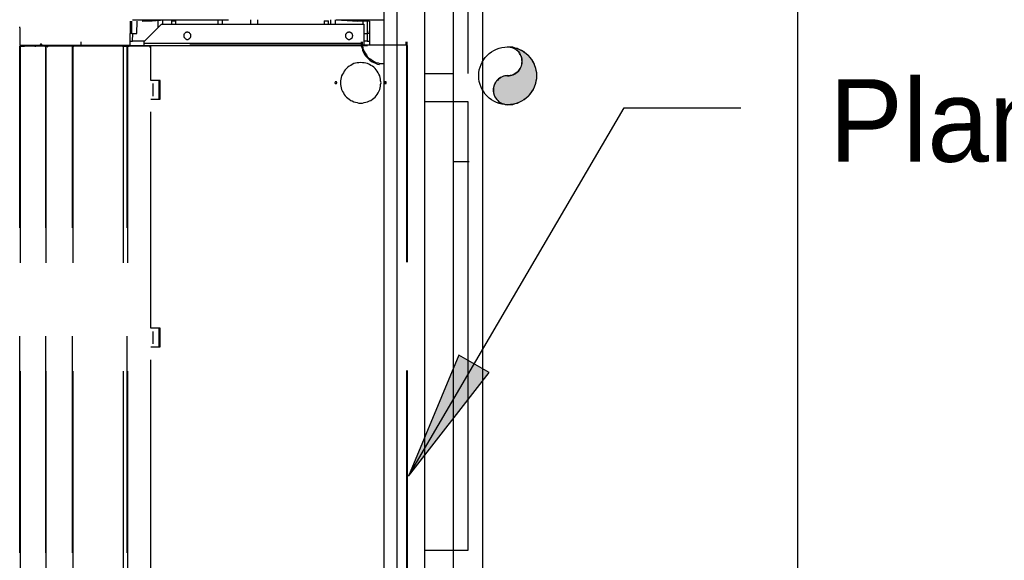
# Model space of a CAD drawing. Header units: millimetres. Extents: x 335 to 739279, y -1 to 84.
# Tile 197 of 244: x 382.03 to 384.3, y 74.05 to 75.3. Entities that reach past the tile are written whole.
import ezdxf

# ---------------------------------------------------------------- set-up
doc = ezdxf.new("R2010")
doc.units = ezdxf.units.MM
doc.header["$MEASUREMENT"] = 0
doc.linetypes.add('Dashed', pattern=[0.75, 0.5, -0.25])
doc.styles.add('CenturyGothic', font='GOTHIC.TTF')

msp = doc.modelspace()

# ---------------------------------------------------------------- hatches: boundary and pattern name
at = {"linetype": 'Continuous'}
for color, points in [(256, [(383.1578, 75.1669), (383.1548, 75.1669), (383.1518, 75.1669), (383.1488, 75.1659), (383.1468, 75.1649), (383.1438, 75.1639), (383.1408, 75.1629), (383.1388, 75.1609), (383.1368, 75.1589), (383.1348, 75.1569), (383.1328, 75.1549), (383.1308, 75.1529), (383.1288, 75.1499), (383.1278, 75.1479), (383.1268, 75.1449), (383.1258, 75.1419), (383.1248, 75.1399), (383.1248, 75.1369), (383.1248, 75.1339), (383.1248, 75.1309), (383.1248, 75.1279), (383.1258, 75.1249), (383.1268, 75.1219), (383.1278, 75.1199), (383.1288, 75.1169), (383.1308, 75.1149), (383.1328, 75.1119), (383.1348, 75.1099), (383.1368, 75.1079), (383.1388, 75.1059), (383.1408, 75.1049), (383.1438, 75.1039), (383.1468, 75.1019), (383.1488, 75.1019), (383.1518, 75.1009), (383.1548, 75.1009), (383.1578, 75.0999), (383.1638, 75.1009), (383.1698, 75.1009), (383.1748, 75.1029), (383.1808, 75.1039), (383.1858, 75.1069), (383.1908, 75.1089), (383.1958, 75.1119), (383.2008, 75.1159), (383.2048, 75.1199), (383.2088, 75.1239), (383.2128, 75.1289), (383.2158, 75.1339), (383.2188, 75.1389), (383.2208, 75.1439), (383.2228, 75.1499), (383.2238, 75.1549), (383.2248, 75.1609), (383.2248, 75.1669), (383.2248, 75.1729), (383.2238, 75.1789), (383.2228, 75.1839), (383.2208, 75.1899), (383.2188, 75.1949), (383.2158, 75.1999), (383.2128, 75.2049), (383.2088, 75.2099), (383.2048, 75.2139), (383.2008, 75.2179), (383.1958, 75.2219), (383.1908, 75.2249), (383.1858, 75.2269), (383.1808, 75.2299), (383.1748, 75.2309), (383.1698, 75.2329), (383.1638, 75.2329), (383.1578, 75.2339), (383.1608, 75.2339), (383.1638, 75.2329), (383.1668, 75.2329), (383.1698, 75.2319), (383.1718, 75.2309), (383.1748, 75.2289), (383.1768, 75.2279), (383.1798, 75.2259), (383.1818, 75.2239), (383.1838, 75.2219), (383.1848, 75.2199), (383.1868, 75.2169), (383.1878, 75.2139), (383.1888, 75.2119), (383.1898, 75.2089), (383.1908, 75.2059), (383.1908, 75.2029), (383.1908, 75.1999), (383.1908, 75.1969), (383.1908, 75.1949), (383.1898, 75.1919), (383.1888, 75.1889), (383.1878, 75.1859), (383.1868, 75.1839), (383.1848, 75.1809), (383.1838, 75.1789), (383.1818, 75.1769), (383.1798, 75.1749), (383.1768, 75.1729), (383.1748, 75.1719), (383.1718, 75.1699), (383.1698, 75.1689), (383.1668, 75.1679), (383.1638, 75.1679), (383.1608, 75.1669), (383.1578, 75.1669), (383.1578, 75.1669)]), (8, [(382.9288, 74.2429), (383.1148, 74.4819), (383.0448, 74.5219), (382.9288, 74.2429), (382.9288, 74.2429)])]:
    msp.add_hatch(color=color, dxfattribs=at).paths.add_polyline_path(points)

# ---------------------------------------------------------------- linework, layer by layer
at = {"color": 7}
for p, q in [((383.0998, 77.8999), (383.0998, 70.7359)), ((382.8728, 45.7409), (382.8728, 77.7009)), ((382.9018, 77.7009), (382.9018, 70.7359)), ((383.8278, 70.7359), (383.8278, 77.3699)), ((382.9668, 75.1719), (382.9668, 76.5399)), ((383.0318, 76.5399), (383.0318, 75.1719)), ((383.0668, 75.1719), (383.0668, 76.5399)), ((382.9668, 75.1069), (382.9668, 75.1719)), ((382.9668, 75.1719), (383.0318, 75.1719)), ((383.0318, 75.1719), (383.0318, 75.1069)), ((382.9288, 74.2429), (383.4268, 75.0929)), ((383.0318, 75.1069), (382.9668, 75.1069)), ((382.9668, 74.0719), (382.9668, 75.1069)), ((383.0668, 75.1069), (383.0318, 75.1069)), ((383.0318, 75.1069), (383.0318, 74.0719)), ((383.0668, 74.0719), (383.0668, 75.1069)), ((383.4268, 75.0929), (383.6958, 75.0929)), ((383.0338, 74.9689), (383.0688, 74.9689)), ((383.0448, 74.5219), (382.9288, 74.2429)), ((383.1148, 74.4819), (383.0448, 74.5219)), ((382.9288, 74.2429), (383.1148, 74.4819)), ((382.9668, 74.0039), (382.9668, 74.0719)), ((382.9668, 74.0719), (383.0318, 74.0719)), ((383.0318, 74.0719), (383.0668, 74.0719)), ((383.0318, 74.0719), (383.0318, 74.0039))]:
    msp.add_line(p, q, dxfattribs=at)
at = {"color": 8, "linetype": 'Dashed'}
for p, q in [((382.0318, 75.2779), (382.0318, 75.2799)), ((382.0318, 75.2779), (382.0318, 75.2379)), ((382.2868, 75.2379), (382.2878, 75.2929)), ((382.2908, 75.2759), (382.2908, 75.2929)), ((382.2908, 75.2649), (382.2908, 75.2759)), ((382.2918, 75.2959), (382.3378, 75.2959)), ((382.3018, 75.2649), (382.3028, 75.2929)), ((382.3148, 75.2929), (382.3658, 75.2959)), ((382.3148, 75.2929), (382.3378, 75.2939)), ((382.3188, 75.2459), (382.3588, 75.2859)), ((382.3378, 75.2939), (382.3658, 75.2959)), ((382.3378, 75.2959), (382.4308, 75.2959)), ((382.3508, 75.2949), (382.3508, 75.2779)), ((382.3588, 75.2859), (382.8258, 75.2859)), ((382.3618, 75.2859), (382.3618, 75.2959)), ((382.3658, 75.2959), (382.4648, 75.2959)), ((382.3818, 75.2939), (382.3818, 75.2859)), ((382.3818, 75.2939), (382.3918, 75.2939)), ((382.3918, 75.2859), (382.3918, 75.2939)), ((382.4308, 75.2959), (382.5138, 75.2959)), ((382.4648, 75.2959), (382.5138, 75.2959)), ((382.4888, 75.2959), (382.4888, 75.2859)), ((382.4998, 75.2859), (382.4998, 75.2959)), ((382.5648, 75.2959), (382.5648, 75.2859)), ((382.5808, 75.2959), (382.5808, 75.2859)), ((382.7348, 75.2939), (382.7348, 75.2859)), ((382.7348, 75.2939), (382.7448, 75.2939)), ((382.7448, 75.2859), (382.7448, 75.2939)), ((382.7488, 75.2959), (382.7488, 75.2859)), ((382.7608, 75.2859), (382.7608, 75.2959)), ((382.7618, 75.2959), (382.8718, 75.2959)), ((382.7618, 75.2959), (382.8118, 75.2929)), ((382.8388, 75.2929), (382.8118, 75.2929)), ((382.8238, 75.2929), (382.8238, 75.2859)), ((382.8258, 75.2859), (382.8258, 75.2419)), ((382.8348, 75.2759), (382.8348, 75.2929)), ((382.8348, 75.2649), (382.8348, 75.2759)), ((382.8388, 75.2929), (382.8388, 75.2379)), ((382.2908, 75.2649), (382.2868, 75.2649)), ((382.2908, 75.2649), (382.3018, 75.2649)), ((382.2918, 75.2469), (382.2928, 75.2649)), ((382.8258, 75.2649), (382.8348, 75.2649)), ((382.8338, 75.2649), (382.8338, 75.2469)), ((382.8388, 75.2649), (382.8348, 75.2649)), ((382.8388, 75.2649), (382.8388, 75.2709)), ((382.0318, 75.2379), (382.1728, 75.2379)), ((382.0318, 73.3159), (382.0318, 75.2349)), ((382.0318, 75.2349), (382.0328, 75.2349)), ((382.0328, 75.2349), (382.0328, 75.2359)), ((382.0418, 75.2359), (382.0328, 75.2359)), ((382.0328, 75.2349), (382.0328, 73.3159)), ((382.0428, 75.2349), (382.0328, 75.2349)), ((382.0348, 75.2349), (382.0328, 75.2349)), ((382.0348, 75.2349), (382.0428, 75.2349)), ((382.0398, 75.2379), (382.0398, 75.2359)), ((382.0418, 75.2379), (382.0418, 75.2359)), ((382.0418, 75.2349), (382.0418, 75.2359)), ((382.0418, 75.2359), (382.0438, 75.2359)), ((382.0428, 75.2359), (382.0438, 75.2359)), ((382.0428, 75.2349), (382.0428, 75.2359)), ((382.0878, 75.2349), (382.0428, 75.2349)), ((382.0888, 75.2359), (382.0438, 75.2359)), ((382.0668, 75.2379), (382.0668, 75.2369)), ((382.0668, 75.2369), (382.0678, 75.2369)), ((382.0678, 75.2379), (382.0678, 75.2369)), ((382.0798, 75.2369), (382.0688, 75.2369)), ((382.0798, 75.2369), (382.0798, 75.2379)), ((382.0798, 75.2359), (382.0798, 75.2369)), ((382.0828, 75.2379), (382.0818, 75.2379)), ((382.0818, 75.2369), (382.0818, 75.2379)), ((382.0828, 75.2369), (382.0818, 75.2369)), ((382.0828, 75.2369), (382.0828, 75.2379)), ((382.0888, 75.2359), (382.0878, 75.2349)), ((382.0918, 75.2349), (382.0878, 75.2349)), ((382.0888, 75.2349), (382.0888, 75.2359)), ((382.0948, 75.2359), (382.0888, 75.2359)), ((382.0898, 75.2349), (382.0888, 75.2349)), ((382.0898, 75.2349), (382.0928, 75.2349)), ((382.0918, 75.2349), (382.0918, 73.3159)), ((382.0948, 75.2349), (382.0918, 75.2349)), ((382.0918, 73.3159), (382.0918, 75.2349)), ((382.0928, 75.2349), (382.0948, 75.2349)), ((382.0948, 75.2359), (382.1518, 75.2359)), ((382.0948, 75.2359), (382.0948, 75.2349)), ((382.1518, 75.2349), (382.0948, 75.2349)), ((382.1118, 75.2379), (382.1118, 75.2359)), ((382.1168, 75.2359), (382.1168, 75.2379)), ((382.1188, 75.2359), (382.1188, 75.2379)), ((382.1338, 75.2379), (382.1338, 75.2359)), ((382.1358, 75.2379), (382.1358, 75.2359)), ((382.1498, 75.2379), (382.1498, 75.2359)), ((382.1508, 75.2379), (382.1508, 75.2359)), ((382.1518, 75.2349), (382.1518, 75.2359)), ((382.1538, 75.2359), (382.1518, 75.2359)), ((382.1538, 75.2349), (382.1518, 75.2349)), ((382.1518, 75.2349), (382.1558, 75.2349)), ((382.1538, 75.2379), (382.1538, 75.2369)), ((382.1538, 75.2379), (382.1538, 75.2369)), ((382.1538, 75.2359), (382.1538, 75.2349)), ((382.1538, 73.3159), (382.1538, 75.2349)), ((382.1538, 75.2349), (382.1548, 75.2349)), ((382.1548, 75.2369), (382.3188, 75.2369)), ((382.1548, 75.2349), (382.1548, 73.3159)), ((382.1568, 75.2349), (382.1548, 75.2349)), ((382.1558, 75.2349), (382.1568, 75.2349)), ((382.1568, 75.2359), (382.2688, 75.2359)), ((382.1568, 75.2349), (382.1568, 75.2359)), ((382.2688, 75.2349), (382.1568, 75.2349)), ((382.1728, 75.2449), (382.1728, 75.2379)), ((382.1728, 75.2379), (382.2868, 75.2379)), ((382.2688, 75.2359), (382.2688, 75.2349)), ((382.2708, 75.2349), (382.2688, 75.2349)), ((382.2688, 75.2349), (382.2778, 75.2349)), ((382.2708, 75.2349), (382.2708, 73.3159)), ((382.2798, 75.2349), (382.2708, 75.2349)), ((382.2778, 75.2349), (382.2848, 75.2349)), ((382.2798, 73.3159), (382.2798, 75.2349)), ((382.2798, 75.2349), (382.2808, 75.2349)), ((382.2808, 75.2349), (382.2808, 73.3159)), ((382.2848, 75.2349), (382.2808, 75.2349)), ((382.2848, 75.2349), (382.2848, 75.2359)), ((382.3328, 75.2359), (382.2848, 75.2359)), ((382.3328, 75.2349), (382.2848, 75.2349)), ((382.2868, 75.2469), (382.2918, 75.2469)), ((382.3198, 75.2469), (382.2918, 75.2469)), ((382.3188, 75.2419), (382.3188, 75.2459)), ((382.3188, 75.2419), (382.8258, 75.2419)), ((382.3188, 75.2359), (382.3188, 75.2419)), ((382.3328, 75.2359), (382.3328, 75.2349)), ((382.3328, 75.2319), (382.3328, 75.2349)), ((382.3328, 75.2349), (382.3348, 75.2349)), ((382.3328, 75.2339), (382.3348, 75.2339)), ((382.3328, 75.2339), (382.3348, 75.2339)), ((382.3328, 75.2329), (382.3348, 75.2329)), ((382.3348, 75.2319), (382.3328, 75.2319)), ((382.3348, 75.2369), (382.3348, 75.2379)), ((382.9248, 75.2379), (382.3348, 75.2379)), ((382.3348, 75.1559), (382.3348, 75.2369)), ((382.3348, 75.2369), (382.9248, 75.2369)), ((382.8338, 75.2469), (382.8258, 75.2469)), ((382.8258, 75.2419), (382.8258, 75.2379)), ((382.8338, 75.2469), (382.8388, 75.2469)), ((382.9228, 75.2449), (382.9228, 75.2379)), ((382.9248, 75.2379), (382.9248, 75.2369)), ((382.9248, 75.2379), (382.9258, 75.2379)), ((382.9248, 75.2369), (382.9248, 73.3169)), ((382.9248, 75.2369), (382.9258, 75.2369)), ((382.9258, 75.2379), (382.9258, 75.2449)), ((382.9258, 75.2369), (382.9258, 73.3169)), ((382.3558, 75.1559), (382.3348, 75.1559)), ((382.3398, 75.1199), (382.3398, 75.1489)), ((382.3528, 75.1559), (382.3528, 75.1489)), ((382.3528, 75.1559), (382.3528, 75.1129)), ((382.3528, 75.1489), (382.3558, 75.1489)), ((382.3558, 75.1489), (382.3558, 75.1559)), ((382.3558, 75.1199), (382.3558, 75.1489)), ((382.3528, 75.1199), (382.3528, 75.1129)), ((382.3528, 75.1199), (382.3558, 75.1199)), ((382.3558, 75.1129), (382.3558, 75.1199)), ((382.3348, 74.5839), (382.3348, 75.1129)), ((382.3348, 75.1129), (382.3558, 75.1129)), ((382.3558, 74.5839), (382.3348, 74.5839)), ((382.3398, 74.5479), (382.3398, 74.5769)), ((382.3528, 74.5839), (382.3528, 74.5769)), ((382.3528, 74.5839), (382.3528, 74.5409)), ((382.3528, 74.5769), (382.3558, 74.5769)), ((382.3558, 74.5769), (382.3558, 74.5839)), ((382.3558, 74.5479), (382.3558, 74.5769)), ((382.3528, 74.5479), (382.3528, 74.5409)), ((382.3528, 74.5479), (382.3558, 74.5479)), ((382.3558, 74.5409), (382.3558, 74.5479)), ((382.3348, 74.0109), (382.3348, 74.5409)), ((382.3348, 74.5409), (382.3558, 74.5409))]:
    msp.add_line(p, q, dxfattribs=at)
for points in [[(382.4268, 75.2589), (382.4268, 75.2599), (382.4268, 75.2609), (382.4268, 75.2619), (382.4268, 75.2619), (382.4258, 75.2629), (382.4258, 75.2639), (382.4258, 75.2639), (382.4248, 75.2649), (382.4248, 75.2649), (382.4238, 75.2659), (382.4238, 75.2659), (382.4228, 75.2669), (382.4218, 75.2669), (382.4218, 75.2669), (382.4208, 75.2669), (382.4198, 75.2679), (382.4198, 75.2679), (382.4188, 75.2679), (382.4178, 75.2679), (382.4168, 75.2679), (382.4168, 75.2669), (382.4158, 75.2669), (382.4148, 75.2669), (382.4148, 75.2669), (382.4138, 75.2659), (382.4138, 75.2659), (382.4128, 75.2649), (382.4128, 75.2649), (382.4118, 75.2639), (382.4118, 75.2639), (382.4108, 75.2629), (382.4108, 75.2619), (382.4108, 75.2619), (382.4108, 75.2609), (382.4108, 75.2599), (382.4108, 75.2589), (382.4108, 75.2589), (382.4108, 75.2579), (382.4108, 75.2569), (382.4108, 75.2569), (382.4108, 75.2559), (382.4118, 75.2549), (382.4118, 75.2549), (382.4128, 75.2539), (382.4128, 75.2539), (382.4138, 75.2529), (382.4138, 75.2529), (382.4148, 75.2519), (382.4148, 75.2519), (382.4158, 75.2519), (382.4168, 75.2509), (382.4168, 75.2509), (382.4178, 75.2509), (382.4188, 75.2509), (382.4198, 75.2509), (382.4198, 75.2509), (382.4208, 75.2509), (382.4218, 75.2519), (382.4218, 75.2519), (382.4228, 75.2519), (382.4238, 75.2529), (382.4238, 75.2529), (382.4248, 75.2539), (382.4248, 75.2539), (382.4258, 75.2549), (382.4258, 75.2549), (382.4258, 75.2559), (382.4268, 75.2569), (382.4268, 75.2569), (382.4268, 75.2579), (382.4268, 75.2589), (382.4268, 75.2589)], [(382.8008, 75.2589), (382.8008, 75.2599), (382.7998, 75.2609), (382.7998, 75.2619), (382.7998, 75.2619), (382.7998, 75.2629), (382.7988, 75.2639), (382.7988, 75.2639), (382.7988, 75.2649), (382.7978, 75.2649), (382.7978, 75.2659), (382.7968, 75.2659), (382.7958, 75.2669), (382.7958, 75.2669), (382.7948, 75.2669), (382.7938, 75.2669), (382.7938, 75.2679), (382.7928, 75.2679), (382.7918, 75.2679), (382.7918, 75.2679), (382.7908, 75.2679), (382.7898, 75.2669), (382.7888, 75.2669), (382.7888, 75.2669), (382.7878, 75.2669), (382.7868, 75.2659), (382.7868, 75.2659), (382.7858, 75.2649), (382.7858, 75.2649), (382.7848, 75.2639), (382.7848, 75.2639), (382.7848, 75.2629), (382.7838, 75.2619), (382.7838, 75.2619), (382.7838, 75.2609), (382.7838, 75.2599), (382.7838, 75.2589), (382.7838, 75.2589), (382.7838, 75.2579), (382.7838, 75.2569), (382.7838, 75.2569), (382.7848, 75.2559), (382.7848, 75.2549), (382.7848, 75.2549), (382.7858, 75.2539), (382.7858, 75.2539), (382.7868, 75.2529), (382.7868, 75.2529), (382.7878, 75.2519), (382.7888, 75.2519), (382.7888, 75.2519), (382.7898, 75.2509), (382.7908, 75.2509), (382.7918, 75.2509), (382.7918, 75.2509), (382.7928, 75.2509), (382.7938, 75.2509), (382.7938, 75.2509), (382.7948, 75.2519), (382.7958, 75.2519), (382.7958, 75.2519), (382.7968, 75.2529), (382.7978, 75.2529), (382.7978, 75.2539), (382.7988, 75.2539), (382.7988, 75.2549), (382.7988, 75.2549), (382.7998, 75.2559), (382.7998, 75.2569), (382.7998, 75.2569), (382.7998, 75.2579), (382.8008, 75.2589), (382.8008, 75.2589)], [(382.0338, 75.2349), (382.0338, 75.2359), (382.0338, 75.2359), (382.0338, 75.2359), (382.0338, 75.2359), (382.0338, 75.2359), (382.0338, 75.2359), (382.0338, 75.2359), (382.0338, 75.2359), (382.0338, 75.2359), (382.0338, 75.2359), (382.0338, 75.2359), (382.0338, 75.2359), (382.0338, 75.2359), (382.0338, 75.2359), (382.0338, 75.2359), (382.0328, 75.2359), (382.0328, 75.2359), (382.0328, 75.2359), (382.0328, 75.2359), (382.0328, 75.2359), (382.0328, 75.2359), (382.0328, 75.2359), (382.0328, 75.2359), (382.0328, 75.2359), (382.0328, 75.2359), (382.0328, 75.2359), (382.0328, 75.2359), (382.0328, 75.2359), (382.0328, 75.2359), (382.0328, 75.2359), (382.0328, 75.2359), (382.0318, 75.2359), (382.0318, 75.2359), (382.0318, 75.2359), (382.0318, 75.2359), (382.0318, 75.2349), (382.0318, 75.2349), (382.0318, 75.2349), (382.0318, 75.2349), (382.0318, 75.2349), (382.0328, 75.2349), (382.0328, 75.2349), (382.0328, 75.2349), (382.0328, 75.2349), (382.0328, 75.2349), (382.0328, 75.2349), (382.0328, 75.2349), (382.0328, 75.2349), (382.0328, 75.2349), (382.0328, 75.2349), (382.0328, 75.2349), (382.0328, 75.2349), (382.0328, 75.2349), (382.0328, 75.2349), (382.0328, 75.2349), (382.0328, 75.2349), (382.0338, 75.2349), (382.0338, 75.2349), (382.0338, 75.2349), (382.0338, 75.2349), (382.0338, 75.2349), (382.0338, 75.2349), (382.0338, 75.2349), (382.0338, 75.2349), (382.0338, 75.2349), (382.0338, 75.2349), (382.0338, 75.2349), (382.0338, 75.2349), (382.0338, 75.2349), (382.0338, 75.2349), (382.0338, 75.2349), (382.0338, 75.2349)], [(382.0688, 75.2359), (382.0688, 75.2359), (382.0688, 75.2359), (382.0688, 75.2359), (382.0688, 75.2359), (382.0688, 75.2369), (382.0688, 75.2369), (382.0688, 75.2369), (382.0688, 75.2369), (382.0688, 75.2369), (382.0688, 75.2369), (382.0688, 75.2369), (382.0688, 75.2369), (382.0688, 75.2369), (382.0678, 75.2369), (382.0678, 75.2369), (382.0678, 75.2369), (382.0678, 75.2369), (382.0678, 75.2369), (382.0678, 75.2369), (382.0678, 75.2369), (382.0678, 75.2369), (382.0678, 75.2369), (382.0678, 75.2369), (382.0678, 75.2369), (382.0678, 75.2369), (382.0678, 75.2369), (382.0678, 75.2369), (382.0678, 75.2369), (382.0678, 75.2369), (382.0678, 75.2369), (382.0668, 75.2369), (382.0668, 75.2359), (382.0668, 75.2359), (382.0668, 75.2359), (382.0668, 75.2359), (382.0668, 75.2359), (382.0668, 75.2359), (382.0668, 75.2359), (382.0668, 75.2359), (382.0668, 75.2359), (382.0668, 75.2359), (382.0678, 75.2359), (382.0678, 75.2359), (382.0678, 75.2359), (382.0678, 75.2359), (382.0678, 75.2359), (382.0678, 75.2359), (382.0678, 75.2359), (382.0678, 75.2349), (382.0678, 75.2349), (382.0678, 75.2349), (382.0678, 75.2349), (382.0678, 75.2349), (382.0678, 75.2349), (382.0678, 75.2349), (382.0678, 75.2349), (382.0678, 75.2349), (382.0678, 75.2349), (382.0688, 75.2349), (382.0688, 75.2359), (382.0688, 75.2359), (382.0688, 75.2359), (382.0688, 75.2359), (382.0688, 75.2359), (382.0688, 75.2359), (382.0688, 75.2359), (382.0688, 75.2359), (382.0688, 75.2359), (382.0688, 75.2359), (382.0688, 75.2359), (382.0688, 75.2359), (382.0688, 75.2359)], [(382.0678, 75.2359), (382.0678, 75.2359), (382.0678, 75.2359), (382.0678, 75.2359), (382.0678, 75.2359), (382.0678, 75.2369), (382.0678, 75.2369), (382.0678, 75.2369), (382.0678, 75.2369), (382.0678, 75.2369), (382.0678, 75.2369), (382.0678, 75.2369), (382.0678, 75.2369), (382.0678, 75.2369), (382.0678, 75.2369), (382.0678, 75.2369), (382.0668, 75.2369), (382.0668, 75.2369), (382.0668, 75.2369), (382.0668, 75.2369), (382.0668, 75.2369), (382.0668, 75.2369), (382.0668, 75.2369), (382.0668, 75.2369), (382.0668, 75.2369), (382.0668, 75.2369), (382.0668, 75.2369), (382.0668, 75.2369), (382.0668, 75.2369), (382.0668, 75.2369), (382.0668, 75.2369), (382.0668, 75.2369), (382.0668, 75.2359), (382.0668, 75.2359), (382.0668, 75.2359), (382.0668, 75.2359), (382.0668, 75.2359), (382.0668, 75.2359), (382.0668, 75.2359), (382.0668, 75.2359), (382.0668, 75.2359), (382.0668, 75.2359), (382.0668, 75.2359), (382.0668, 75.2359), (382.0668, 75.2359), (382.0668, 75.2359), (382.0668, 75.2359), (382.0668, 75.2359), (382.0668, 75.2359), (382.0668, 75.2349), (382.0668, 75.2349), (382.0668, 75.2349), (382.0668, 75.2349), (382.0668, 75.2349), (382.0668, 75.2349), (382.0668, 75.2349), (382.0668, 75.2349), (382.0678, 75.2349), (382.0678, 75.2349), (382.0678, 75.2349), (382.0678, 75.2359), (382.0678, 75.2359), (382.0678, 75.2359), (382.0678, 75.2359), (382.0678, 75.2359), (382.0678, 75.2359), (382.0678, 75.2359), (382.0678, 75.2359), (382.0678, 75.2359), (382.0678, 75.2359), (382.0678, 75.2359), (382.0678, 75.2359), (382.0678, 75.2359)], [(382.0828, 75.2379), (382.0828, 75.2379), (382.0828, 75.2379), (382.0828, 75.2389), (382.0828, 75.2389), (382.0828, 75.2389), (382.0828, 75.2389), (382.0828, 75.2389), (382.0828, 75.2389), (382.0828, 75.2389), (382.0818, 75.2399), (382.0818, 75.2399), (382.0818, 75.2399), (382.0818, 75.2399), (382.0818, 75.2399), (382.0818, 75.2399), (382.0808, 75.2399), (382.0808, 75.2399), (382.0808, 75.2399), (382.0808, 75.2399), (382.0808, 75.2399), (382.0808, 75.2399), (382.0798, 75.2399), (382.0798, 75.2399), (382.0798, 75.2399), (382.0798, 75.2399), (382.0798, 75.2399), (382.0798, 75.2389), (382.0788, 75.2389), (382.0788, 75.2389), (382.0788, 75.2389), (382.0788, 75.2389), (382.0788, 75.2389), (382.0788, 75.2389), (382.0788, 75.2379), (382.0788, 75.2379), (382.0788, 75.2379), (382.0788, 75.2379), (382.0788, 75.2379), (382.0788, 75.2369), (382.0788, 75.2369), (382.0788, 75.2369), (382.0788, 75.2369), (382.0788, 75.2369), (382.0788, 75.2369), (382.0798, 75.2359), (382.0798, 75.2359), (382.0798, 75.2359), (382.0798, 75.2359), (382.0798, 75.2359), (382.0798, 75.2359), (382.0808, 75.2359), (382.0808, 75.2359), (382.0808, 75.2359), (382.0808, 75.2359), (382.0808, 75.2359), (382.0808, 75.2359), (382.0818, 75.2359), (382.0818, 75.2359), (382.0818, 75.2359), (382.0818, 75.2359), (382.0818, 75.2359), (382.0818, 75.2359), (382.0828, 75.2359), (382.0828, 75.2369), (382.0828, 75.2369), (382.0828, 75.2369), (382.0828, 75.2369), (382.0828, 75.2369), (382.0828, 75.2369), (382.0828, 75.2379), (382.0828, 75.2379), (382.0828, 75.2379)], [(382.0818, 75.2379), (382.0818, 75.2379), (382.0818, 75.2379), (382.0818, 75.2379), (382.0818, 75.2379), (382.0818, 75.2379), (382.0818, 75.2379), (382.0818, 75.2389), (382.0818, 75.2389), (382.0818, 75.2389), (382.0818, 75.2389), (382.0818, 75.2389), (382.0818, 75.2389), (382.0818, 75.2389), (382.0808, 75.2389), (382.0808, 75.2389), (382.0808, 75.2389), (382.0808, 75.2389), (382.0808, 75.2389), (382.0808, 75.2389), (382.0808, 75.2389), (382.0808, 75.2389), (382.0808, 75.2389), (382.0808, 75.2389), (382.0808, 75.2389), (382.0798, 75.2389), (382.0798, 75.2389), (382.0798, 75.2389), (382.0798, 75.2389), (382.0798, 75.2389), (382.0798, 75.2379), (382.0798, 75.2379), (382.0798, 75.2379), (382.0798, 75.2379), (382.0798, 75.2379), (382.0798, 75.2379), (382.0798, 75.2379), (382.0798, 75.2379), (382.0798, 75.2379), (382.0798, 75.2379), (382.0798, 75.2379), (382.0798, 75.2379), (382.0798, 75.2369), (382.0798, 75.2369), (382.0798, 75.2369), (382.0798, 75.2369), (382.0798, 75.2369), (382.0798, 75.2369), (382.0808, 75.2369), (382.0808, 75.2369), (382.0808, 75.2369), (382.0808, 75.2369), (382.0808, 75.2369), (382.0808, 75.2369), (382.0808, 75.2369), (382.0808, 75.2369), (382.0808, 75.2369), (382.0808, 75.2369), (382.0808, 75.2369), (382.0818, 75.2369), (382.0818, 75.2369), (382.0818, 75.2369), (382.0818, 75.2369), (382.0818, 75.2369), (382.0818, 75.2369), (382.0818, 75.2369), (382.0818, 75.2369), (382.0818, 75.2379), (382.0818, 75.2379), (382.0818, 75.2379), (382.0818, 75.2379), (382.0818, 75.2379), (382.0818, 75.2379)], [(382.0978, 75.2359), (382.0978, 75.2359), (382.0978, 75.2359), (382.0978, 75.2359), (382.0978, 75.2359), (382.0978, 75.2359), (382.0978, 75.2359), (382.0978, 75.2369), (382.0978, 75.2369), (382.0978, 75.2369), (382.0968, 75.2369), (382.0968, 75.2369), (382.0968, 75.2369), (382.0968, 75.2369), (382.0968, 75.2369), (382.0968, 75.2369), (382.0968, 75.2369), (382.0968, 75.2369), (382.0958, 75.2369), (382.0958, 75.2369), (382.0958, 75.2369), (382.0958, 75.2369), (382.0958, 75.2369), (382.0958, 75.2369), (382.0958, 75.2369), (382.0958, 75.2369), (382.0958, 75.2369), (382.0948, 75.2369), (382.0948, 75.2369), (382.0948, 75.2369), (382.0948, 75.2359), (382.0948, 75.2359), (382.0948, 75.2359), (382.0948, 75.2359), (382.0948, 75.2359), (382.0948, 75.2359), (382.0948, 75.2359), (382.0948, 75.2359), (382.0948, 75.2349), (382.0948, 75.2349), (382.0948, 75.2349), (382.0948, 75.2349), (382.0948, 75.2349), (382.0948, 75.2349), (382.0948, 75.2349), (382.0948, 75.2349), (382.0958, 75.2349), (382.0958, 75.2339), (382.0958, 75.2339), (382.0958, 75.2339), (382.0958, 75.2339), (382.0958, 75.2339), (382.0958, 75.2339), (382.0958, 75.2339), (382.0958, 75.2339), (382.0968, 75.2339), (382.0968, 75.2339), (382.0968, 75.2339), (382.0968, 75.2339), (382.0968, 75.2339), (382.0968, 75.2339), (382.0968, 75.2339), (382.0968, 75.2349), (382.0978, 75.2349), (382.0978, 75.2349), (382.0978, 75.2349), (382.0978, 75.2349), (382.0978, 75.2349), (382.0978, 75.2349), (382.0978, 75.2349), (382.0978, 75.2349), (382.0978, 75.2359), (382.0978, 75.2359)], [(382.1548, 75.2359), (382.1548, 75.2359), (382.1548, 75.2359), (382.1548, 75.2359), (382.1548, 75.2359), (382.1548, 75.2359), (382.1548, 75.2359), (382.1548, 75.2369), (382.1538, 75.2369), (382.1538, 75.2369), (382.1538, 75.2369), (382.1538, 75.2369), (382.1538, 75.2369), (382.1538, 75.2369), (382.1538, 75.2369), (382.1538, 75.2369), (382.1538, 75.2369), (382.1528, 75.2369), (382.1528, 75.2369), (382.1528, 75.2369), (382.1528, 75.2369), (382.1528, 75.2369), (382.1528, 75.2369), (382.1528, 75.2369), (382.1528, 75.2369), (382.1528, 75.2369), (382.1518, 75.2369), (382.1518, 75.2369), (382.1518, 75.2369), (382.1518, 75.2369), (382.1518, 75.2359), (382.1518, 75.2359), (382.1518, 75.2359), (382.1518, 75.2359), (382.1518, 75.2359), (382.1518, 75.2359), (382.1518, 75.2359), (382.1518, 75.2359), (382.1518, 75.2349), (382.1518, 75.2349), (382.1518, 75.2349), (382.1518, 75.2349), (382.1518, 75.2349), (382.1518, 75.2349), (382.1518, 75.2349), (382.1518, 75.2349), (382.1518, 75.2349), (382.1528, 75.2339), (382.1528, 75.2339), (382.1528, 75.2339), (382.1528, 75.2339), (382.1528, 75.2339), (382.1528, 75.2339), (382.1528, 75.2339), (382.1528, 75.2339), (382.1528, 75.2339), (382.1538, 75.2339), (382.1538, 75.2339), (382.1538, 75.2339), (382.1538, 75.2339), (382.1538, 75.2339), (382.1538, 75.2339), (382.1538, 75.2349), (382.1538, 75.2349), (382.1538, 75.2349), (382.1548, 75.2349), (382.1548, 75.2349), (382.1548, 75.2349), (382.1548, 75.2349), (382.1548, 75.2349), (382.1548, 75.2349), (382.1548, 75.2359), (382.1548, 75.2359)], [(382.1558, 75.2359), (382.1558, 75.2359), (382.1558, 75.2359), (382.1558, 75.2359), (382.1558, 75.2359), (382.1558, 75.2359), (382.1548, 75.2359), (382.1548, 75.2359), (382.1548, 75.2359), (382.1548, 75.2369), (382.1548, 75.2369), (382.1548, 75.2369), (382.1548, 75.2369), (382.1548, 75.2369), (382.1548, 75.2369), (382.1548, 75.2369), (382.1548, 75.2369), (382.1538, 75.2369), (382.1538, 75.2369), (382.1538, 75.2369), (382.1538, 75.2369), (382.1538, 75.2369), (382.1538, 75.2369), (382.1538, 75.2369), (382.1538, 75.2369), (382.1538, 75.2369), (382.1528, 75.2369), (382.1528, 75.2369), (382.1528, 75.2359), (382.1528, 75.2359), (382.1528, 75.2359), (382.1528, 75.2359), (382.1528, 75.2359), (382.1528, 75.2359), (382.1528, 75.2359), (382.1528, 75.2359), (382.1528, 75.2359), (382.1528, 75.2359), (382.1528, 75.2349), (382.1528, 75.2349), (382.1528, 75.2349), (382.1528, 75.2349), (382.1528, 75.2349), (382.1528, 75.2349), (382.1528, 75.2349), (382.1528, 75.2349), (382.1528, 75.2349), (382.1538, 75.2349), (382.1538, 75.2339), (382.1538, 75.2339), (382.1538, 75.2339), (382.1538, 75.2339), (382.1538, 75.2339), (382.1538, 75.2339), (382.1538, 75.2339), (382.1538, 75.2339), (382.1548, 75.2339), (382.1548, 75.2339), (382.1548, 75.2339), (382.1548, 75.2339), (382.1548, 75.2339), (382.1548, 75.2349), (382.1548, 75.2349), (382.1548, 75.2349), (382.1548, 75.2349), (382.1548, 75.2349), (382.1548, 75.2349), (382.1558, 75.2349), (382.1558, 75.2349), (382.1558, 75.2349), (382.1558, 75.2349), (382.1558, 75.2359), (382.1558, 75.2359)], [(382.1548, 75.2359), (382.1548, 75.2359), (382.1548, 75.2359), (382.1548, 75.2359), (382.1548, 75.2359), (382.1548, 75.2359), (382.1548, 75.2359), (382.1548, 75.2359), (382.1548, 75.2359), (382.1548, 75.2369), (382.1548, 75.2369), (382.1548, 75.2369), (382.1548, 75.2369), (382.1538, 75.2369), (382.1538, 75.2369), (382.1538, 75.2369), (382.1538, 75.2369), (382.1538, 75.2369), (382.1538, 75.2369), (382.1538, 75.2369), (382.1538, 75.2369), (382.1538, 75.2369), (382.1528, 75.2369), (382.1528, 75.2369), (382.1528, 75.2369), (382.1528, 75.2369), (382.1528, 75.2369), (382.1528, 75.2369), (382.1528, 75.2359), (382.1528, 75.2359), (382.1528, 75.2359), (382.1528, 75.2359), (382.1528, 75.2359), (382.1528, 75.2359), (382.1528, 75.2359), (382.1528, 75.2359), (382.1528, 75.2359), (382.1528, 75.2359), (382.1528, 75.2349), (382.1528, 75.2349), (382.1528, 75.2349), (382.1528, 75.2349), (382.1528, 75.2349), (382.1528, 75.2349), (382.1528, 75.2349), (382.1528, 75.2349), (382.1528, 75.2349), (382.1528, 75.2349), (382.1528, 75.2339), (382.1528, 75.2339), (382.1528, 75.2339), (382.1538, 75.2339), (382.1538, 75.2339), (382.1538, 75.2339), (382.1538, 75.2339), (382.1538, 75.2339), (382.1538, 75.2339), (382.1538, 75.2339), (382.1538, 75.2339), (382.1538, 75.2339), (382.1548, 75.2339), (382.1548, 75.2349), (382.1548, 75.2349), (382.1548, 75.2349), (382.1548, 75.2349), (382.1548, 75.2349), (382.1548, 75.2349), (382.1548, 75.2349), (382.1548, 75.2349), (382.1548, 75.2349), (382.1548, 75.2349), (382.1548, 75.2359), (382.1548, 75.2359)], [(382.8198, 75.2449), (382.8198, 75.2399), (382.8198, 75.2359), (382.8218, 75.2309), (382.8228, 75.2259), (382.8248, 75.2219), (382.8268, 75.2179), (382.8298, 75.2129), (382.8328, 75.2099), (382.8368, 75.2059), (382.8398, 75.2029), (382.8438, 75.1999), (382.8488, 75.1979), (382.8528, 75.1959), (382.8578, 75.1939), (382.8618, 75.1929)], [(382.8218, 75.2449), (382.8218, 75.2409), (382.8228, 75.2359), (382.8238, 75.2309), (382.8248, 75.2269), (382.8268, 75.2229), (382.8288, 75.2189), (382.8318, 75.2149), (382.8348, 75.2109), (382.8378, 75.2079), (382.8418, 75.2049), (382.8458, 75.2019), (382.8498, 75.1999), (382.8538, 75.1979), (382.8588, 75.1969), (382.8628, 75.1949), (382.8678, 75.1949), (382.8718, 75.1949)], [(382.8658, 75.1509), (382.8648, 75.1549), (382.8648, 75.1589), (382.8638, 75.1629), (382.8628, 75.1669), (382.8608, 75.1709), (382.8588, 75.1739), (382.8568, 75.1779), (382.8548, 75.1809), (382.8518, 75.1839), (382.8488, 75.1869), (382.8458, 75.1889), (382.8418, 75.1909), (382.8388, 75.1929), (382.8348, 75.1949), (382.8308, 75.1959), (382.8268, 75.1969), (382.8228, 75.1969), (382.8188, 75.1979), (382.8148, 75.1969), (382.8108, 75.1969), (382.8068, 75.1959), (382.8028, 75.1949), (382.7988, 75.1929), (382.7958, 75.1909), (382.7918, 75.1889), (382.7888, 75.1869), (382.7858, 75.1839), (382.7828, 75.1809), (382.7808, 75.1779), (382.7788, 75.1739), (382.7768, 75.1709), (382.7748, 75.1669), (382.7738, 75.1629), (382.7728, 75.1589), (382.7718, 75.1549), (382.7718, 75.1509), (382.7718, 75.1469), (382.7728, 75.1429), (382.7738, 75.1389), (382.7748, 75.1349), (382.7768, 75.1309), (382.7788, 75.1279), (382.7808, 75.1239), (382.7828, 75.1209), (382.7858, 75.1179), (382.7888, 75.1149), (382.7918, 75.1129), (382.7958, 75.1099), (382.7988, 75.1089), (382.8028, 75.1069), (382.8068, 75.1059), (382.8108, 75.1049), (382.8148, 75.1039), (382.8188, 75.1039), (382.8228, 75.1039), (382.8268, 75.1049), (382.8308, 75.1059), (382.8348, 75.1069), (382.8388, 75.1089), (382.8418, 75.1099), (382.8458, 75.1129), (382.8488, 75.1149), (382.8518, 75.1179), (382.8548, 75.1209), (382.8568, 75.1239), (382.8588, 75.1279), (382.8608, 75.1309), (382.8628, 75.1349), (382.8638, 75.1389), (382.8648, 75.1429), (382.8648, 75.1469), (382.8658, 75.1509)], [(382.7638, 75.1509), (382.7638, 75.1509), (382.7638, 75.1509), (382.7638, 75.1509), (382.7638, 75.1519), (382.7638, 75.1519), (382.7628, 75.1519), (382.7628, 75.1519), (382.7628, 75.1519), (382.7628, 75.1519), (382.7628, 75.1529), (382.7628, 75.1529), (382.7628, 75.1529), (382.7628, 75.1529), (382.7618, 75.1529), (382.7618, 75.1529), (382.7618, 75.1529), (382.7618, 75.1529), (382.7618, 75.1529), (382.7608, 75.1529), (382.7608, 75.1529), (382.7608, 75.1529), (382.7608, 75.1529), (382.7608, 75.1529), (382.7598, 75.1529), (382.7598, 75.1529), (382.7598, 75.1529), (382.7598, 75.1519), (382.7598, 75.1519), (382.7598, 75.1519), (382.7598, 75.1519), (382.7598, 75.1519), (382.7598, 75.1519), (382.7588, 75.1509), (382.7588, 75.1509), (382.7588, 75.1509), (382.7588, 75.1509), (382.7588, 75.1509), (382.7588, 75.1499), (382.7588, 75.1499), (382.7598, 75.1499), (382.7598, 75.1499), (382.7598, 75.1499), (382.7598, 75.1499), (382.7598, 75.1489), (382.7598, 75.1489), (382.7598, 75.1489), (382.7598, 75.1489), (382.7598, 75.1489), (382.7608, 75.1489), (382.7608, 75.1489), (382.7608, 75.1489), (382.7608, 75.1489), (382.7608, 75.1489), (382.7618, 75.1489), (382.7618, 75.1489), (382.7618, 75.1489), (382.7618, 75.1489), (382.7618, 75.1489), (382.7628, 75.1489), (382.7628, 75.1489), (382.7628, 75.1489), (382.7628, 75.1489), (382.7628, 75.1489), (382.7628, 75.1489), (382.7628, 75.1499), (382.7628, 75.1499), (382.7638, 75.1499), (382.7638, 75.1499), (382.7638, 75.1499), (382.7638, 75.1499), (382.7638, 75.1509), (382.7638, 75.1509)], [(382.8778, 75.1509), (382.8778, 75.1509), (382.8778, 75.1509), (382.8778, 75.1509), (382.8778, 75.1519), (382.8778, 75.1519), (382.8778, 75.1519), (382.8778, 75.1519), (382.8778, 75.1519), (382.8778, 75.1519), (382.8778, 75.1529), (382.8778, 75.1529), (382.8768, 75.1529), (382.8768, 75.1529), (382.8768, 75.1529), (382.8768, 75.1529), (382.8768, 75.1529), (382.8758, 75.1529), (382.8758, 75.1529), (382.8758, 75.1529), (382.8758, 75.1529), (382.8758, 75.1529), (382.8758, 75.1529), (382.8748, 75.1529), (382.8748, 75.1529), (382.8748, 75.1529), (382.8748, 75.1529), (382.8748, 75.1519), (382.8748, 75.1519), (382.8738, 75.1519), (382.8738, 75.1519), (382.8738, 75.1519), (382.8738, 75.1519), (382.8738, 75.1509), (382.8738, 75.1509), (382.8738, 75.1509), (382.8738, 75.1509), (382.8738, 75.1509), (382.8738, 75.1499), (382.8738, 75.1499), (382.8738, 75.1499), (382.8738, 75.1499), (382.8738, 75.1499), (382.8738, 75.1499), (382.8748, 75.1489), (382.8748, 75.1489), (382.8748, 75.1489), (382.8748, 75.1489), (382.8748, 75.1489), (382.8748, 75.1489), (382.8758, 75.1489), (382.8758, 75.1489), (382.8758, 75.1489), (382.8758, 75.1489), (382.8758, 75.1489), (382.8758, 75.1489), (382.8768, 75.1489), (382.8768, 75.1489), (382.8768, 75.1489), (382.8768, 75.1489), (382.8768, 75.1489), (382.8778, 75.1489), (382.8778, 75.1489), (382.8778, 75.1489), (382.8778, 75.1489), (382.8778, 75.1499), (382.8778, 75.1499), (382.8778, 75.1499), (382.8778, 75.1499), (382.8778, 75.1499), (382.8778, 75.1499), (382.8778, 75.1509), (382.8778, 75.1509)]]:
    msp.add_lwpolyline(points, dxfattribs=at)
msp.add_lwpolyline([(383.1578, 75.1669), (383.1548, 75.1669), (383.1518, 75.1669), (383.1488, 75.1659), (383.1468, 75.1649), (383.1438, 75.1639), (383.1408, 75.1629), (383.1388, 75.1609), (383.1368, 75.1589), (383.1348, 75.1569), (383.1328, 75.1549), (383.1308, 75.1529), (383.1288, 75.1499), (383.1278, 75.1479), (383.1268, 75.1449), (383.1258, 75.1419), (383.1248, 75.1399), (383.1248, 75.1369), (383.1248, 75.1339), (383.1248, 75.1309), (383.1248, 75.1279), (383.1258, 75.1249), (383.1268, 75.1219), (383.1278, 75.1199), (383.1288, 75.1169), (383.1308, 75.1149), (383.1328, 75.1119), (383.1348, 75.1099), (383.1368, 75.1079), (383.1388, 75.1059), (383.1408, 75.1049), (383.1438, 75.1039), (383.1468, 75.1019), (383.1488, 75.1019), (383.1518, 75.1009), (383.1548, 75.1009), (383.1578, 75.0999), (383.1638, 75.1009), (383.1698, 75.1009), (383.1748, 75.1029), (383.1808, 75.1039), (383.1858, 75.1069), (383.1908, 75.1089), (383.1958, 75.1119), (383.2008, 75.1159), (383.2048, 75.1199), (383.2088, 75.1239), (383.2128, 75.1289), (383.2158, 75.1339), (383.2188, 75.1389), (383.2208, 75.1439), (383.2228, 75.1499), (383.2238, 75.1549), (383.2248, 75.1609), (383.2248, 75.1669), (383.2248, 75.1729), (383.2238, 75.1789), (383.2228, 75.1839), (383.2208, 75.1899), (383.2188, 75.1949), (383.2158, 75.1999), (383.2128, 75.2049), (383.2088, 75.2099), (383.2048, 75.2139), (383.2008, 75.2179), (383.1958, 75.2219), (383.1908, 75.2249), (383.1858, 75.2269), (383.1808, 75.2299), (383.1748, 75.2309), (383.1698, 75.2329), (383.1638, 75.2329), (383.1578, 75.2339), (383.1608, 75.2339), (383.1638, 75.2329), (383.1668, 75.2329), (383.1698, 75.2319), (383.1718, 75.2309), (383.1748, 75.2289), (383.1768, 75.2279), (383.1798, 75.2259), (383.1818, 75.2239), (383.1838, 75.2219), (383.1848, 75.2199), (383.1868, 75.2169), (383.1878, 75.2139), (383.1888, 75.2119), (383.1898, 75.2089), (383.1908, 75.2059), (383.1908, 75.2029), (383.1908, 75.1999), (383.1908, 75.1969), (383.1908, 75.1949), (383.1898, 75.1919), (383.1888, 75.1889), (383.1878, 75.1859), (383.1868, 75.1839), (383.1848, 75.1809), (383.1838, 75.1789), (383.1818, 75.1769), (383.1798, 75.1749), (383.1768, 75.1729), (383.1748, 75.1719), (383.1718, 75.1699), (383.1698, 75.1689), (383.1668, 75.1679), (383.1638, 75.1679), (383.1608, 75.1669), (383.1578, 75.1669), (383.1578, 75.1669)], close=True, dxfattribs=at)
msp.add_circle((383.1578, 75.1669), 0.0667, dxfattribs=at)
for centre, start, end in [((383.1578, 75.1999), 270, 90), ((383.1578, 75.1339), 90, 270)]:
    msp.add_arc(centre, 0.0333, start, end, dxfattribs=at)

# ---------------------------------------------------------------- texts
at = {"color": 7, "insert": (383.8998, 74.9109), "char_height": 0.190662, "width": 7.590999, "attachment_point": 7, "line_spacing_factor": 0.798, "style": 'CenturyGothic'}
msp.add_mtext('Plano de vidro já existente', dxfattribs=at)

doc.saveas('drawing.dxf')
